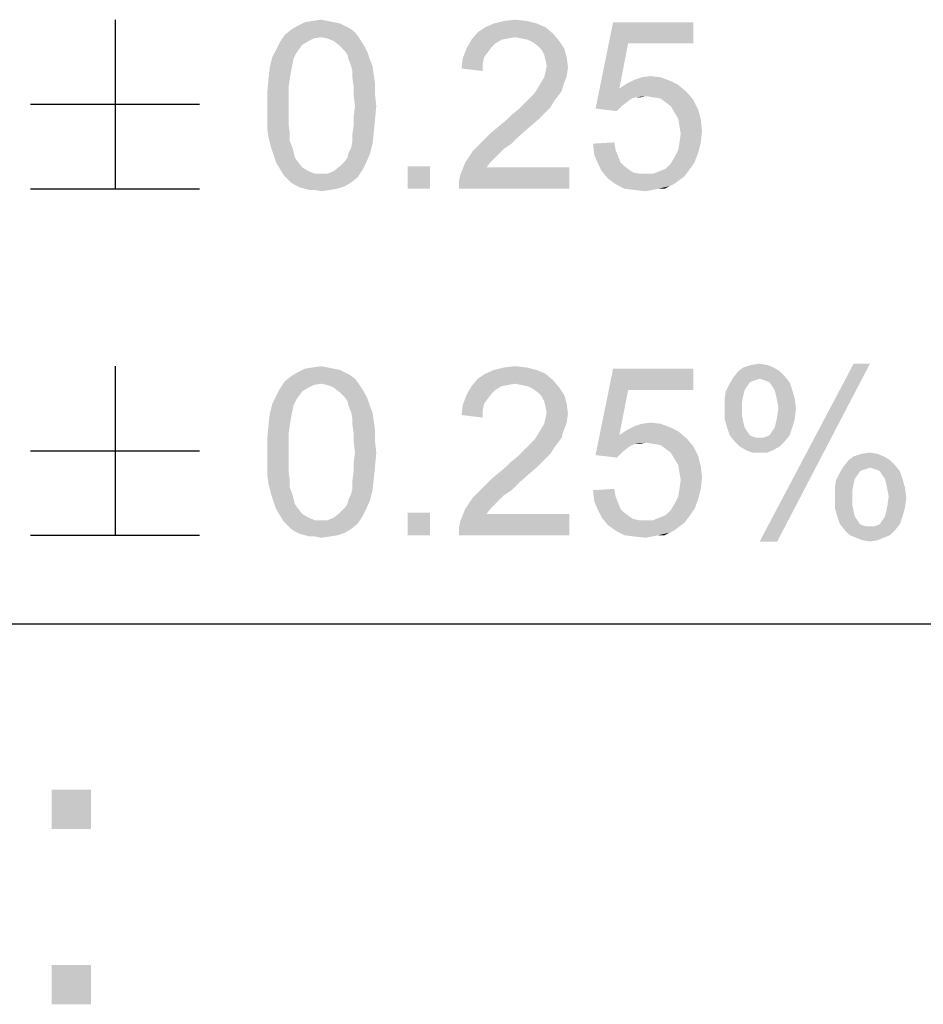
# Model space of a CAD drawing. Extents: x 0 to 841, y 0 to 594.
# Tile 76 of 102: x 767 to 778, y 32 to 44. Entities that reach past the tile are written whole.
import ezdxf

# ---------------------------------------------------------------- set-up
doc = ezdxf.new("R2010")
doc.units = 0
doc.header["$LTSCALE"] = 46.255
doc.header["$MEASUREMENT"] = 0
doc.layers.get('0').update_dxf_attribs({"linetype": 'CONTINUOUS'})

msp = doc.modelspace()

# ---------------------------------------------------------------- linework, layer by layer
at = {"color": 6, "linetype": 'Continuous'}
for p, q in [((768.33573, 44.15), (768.33573, 42.15)), ((767.33571, 43.15), (769.33575, 43.15)), ((767.33571, 42.15), (769.33575, 42.15)), ((768.33573, 40.05), (768.33573, 38.05)), ((767.33571, 39.05), (769.33575, 39.05)), ((767.33571, 38.05), (769.33575, 38.05))]:
    msp.add_line(p, q, dxfattribs=at)
at = {"color": 3, "linetype": 'Continuous'}
for p, q in [((601, 37), (814, 37)), ((601, 37), (826, 37)), ((709, 37), (826, 37))]:
    msp.add_line(p, q, dxfattribs=at)
at = {"color": 6, "linetype": 'Continuous'}
for points in [[(771.05425, 44.07593), (771.11351, 44.0463), (770.41722, 44.03148)], [(771.05425, 44.07593), (770.41722, 44.03148), (770.49129, 44.07593)], [(770.41722, 44.03148), (771.11351, 44.0463), (771.17277, 44.00185)], [(770.92092, 44.12037), (770.99499, 44.10556), (770.49129, 44.07593)], [(770.92092, 44.12037), (770.49129, 44.07593), (770.58018, 44.12037)], [(770.49129, 44.07593), (770.99499, 44.10556), (771.05425, 44.07593)], [(770.84685, 44.13518), (770.58018, 44.12037), (770.66907, 44.13518)], [(770.58018, 44.12037), (770.84685, 44.13518), (770.92092, 44.12037)], [(770.66907, 44.13518), (770.77277, 44.15), (770.84685, 44.13518)], [(773.42462, 44.06111), (772.62462, 44.00185), (772.71351, 44.06111)], [(772.62462, 44.00185), (773.42462, 44.06111), (773.51351, 43.98704)], [(773.32092, 44.10556), (772.71351, 44.06111), (772.81722, 44.10556)], [(772.71351, 44.06111), (773.32092, 44.10556), (773.42462, 44.06111)], [(773.2024, 44.13519), (772.81722, 44.10556), (772.93573, 44.13519)], [(772.81722, 44.10556), (773.2024, 44.13519), (773.32092, 44.10556)], [(772.93573, 44.13519), (773.06907, 44.15), (773.2024, 44.13519)], [(774.4024, 43.86852), (774.01722, 43.09815), (774.22462, 44.12037)], [(774.22462, 44.12037), (775.17277, 44.12037), (774.4024, 43.86852)], [(774.4024, 43.86852), (775.17277, 44.12037), (775.17277, 43.86852)], [(770.77277, 43.94259), (770.28388, 43.88333), (770.34314, 43.97222)], [(770.77277, 43.94259), (770.68388, 43.92778), (770.28388, 43.88333)], [(770.68388, 43.92778), (770.62462, 43.89815), (770.28388, 43.88333)], [(771.17277, 44.00185), (770.34314, 43.97222), (770.41722, 44.03148)], [(770.77277, 43.94259), (770.34314, 43.97222), (771.17277, 44.00185)], [(770.77277, 43.94259), (771.17277, 44.00185), (771.21722, 43.94259)], [(771.21722, 43.94259), (770.84685, 43.92778), (770.77277, 43.94259)], [(770.92092, 43.89815), (770.84685, 43.92778), (771.21722, 43.94259)], [(770.92092, 43.89815), (771.21722, 43.94259), (771.24685, 43.89815)], [(773.51351, 43.98704), (772.55055, 43.91296), (772.62462, 44.00185)], [(773.51351, 43.98704), (773.06907, 43.94259), (772.55055, 43.91296)], [(773.06907, 43.94259), (772.98018, 43.92778), (772.55055, 43.91296)], [(772.55055, 43.91296), (772.98018, 43.92778), (772.9061, 43.91296)], [(773.14314, 43.92778), (773.06907, 43.94259), (773.51351, 43.98704)], [(773.21722, 43.91296), (773.14314, 43.92778), (773.51351, 43.98704)], [(773.21722, 43.91296), (773.51351, 43.98704), (773.58759, 43.89815)], [(770.55055, 43.8537), (770.23944, 43.79444), (770.28388, 43.88333)], [(770.23944, 43.79444), (770.55055, 43.8537), (770.5061, 43.79444)], [(770.28388, 43.88333), (770.62462, 43.89815), (770.55055, 43.8537)], [(771.24685, 43.89815), (770.99499, 43.83889), (770.92092, 43.89815)], [(770.99499, 43.83889), (771.24685, 43.89815), (771.29129, 43.82407)], [(771.29129, 43.82407), (771.05425, 43.77963), (770.99499, 43.83889)], [(771.05425, 43.77963), (771.29129, 43.82407), (771.32092, 43.76481)], [(772.74314, 43.76481), (772.44685, 43.69074), (772.49129, 43.80926)], [(772.9061, 43.91296), (772.83203, 43.86852), (772.49129, 43.80926)], [(772.9061, 43.91296), (772.49129, 43.80926), (772.55055, 43.91296)], [(772.83203, 43.86852), (772.78759, 43.82407), (772.49129, 43.80926)], [(772.49129, 43.80926), (772.78759, 43.82407), (772.74314, 43.76481)], [(773.58759, 43.89815), (773.27647, 43.88333), (773.21722, 43.91296)], [(773.33573, 43.83889), (773.27647, 43.88333), (773.58759, 43.89815)], [(773.33573, 43.83889), (773.58759, 43.89815), (773.64685, 43.80926)], [(773.64685, 43.80926), (773.38018, 43.79444), (773.33573, 43.83889)], [(773.40981, 43.73519), (773.38018, 43.79444), (773.64685, 43.80926)], [(773.40981, 43.73519), (773.64685, 43.80926), (773.67647, 43.70556)], [(774.4024, 43.86852), (774.2987, 43.33519), (774.01722, 43.09815)], [(770.44685, 43.69074), (770.16536, 43.58704), (770.19499, 43.70556)], [(770.44685, 43.69074), (770.43203, 43.61667), (770.16536, 43.58704)], [(770.5061, 43.79444), (770.47647, 43.75), (770.19499, 43.70556)], [(770.5061, 43.79444), (770.19499, 43.70556), (770.23944, 43.79444)], [(770.19499, 43.70556), (770.47647, 43.75), (770.44685, 43.69074)], [(771.32092, 43.76481), (771.08388, 43.73519), (771.05425, 43.77963)], [(771.0987, 43.67593), (771.08388, 43.73519), (771.32092, 43.76481)], [(771.0987, 43.67593), (771.32092, 43.76481), (771.35055, 43.67593)], [(772.68388, 43.63148), (772.43203, 43.57222), (772.44685, 43.69074)], [(772.74314, 43.76481), (772.6987, 43.70556), (772.44685, 43.69074)], [(772.44685, 43.69074), (772.6987, 43.70556), (772.68388, 43.63148)], [(773.67647, 43.70556), (773.42462, 43.67593), (773.40981, 43.73519)], [(773.43944, 43.60185), (773.42462, 43.67593), (773.67647, 43.70556)], [(773.43944, 43.60185), (773.67647, 43.70556), (773.69129, 43.58704)], [(770.41722, 43.54259), (770.15055, 43.4537), (770.16536, 43.58704)], [(770.16536, 43.58704), (770.43203, 43.61667), (770.41722, 43.54259)], [(771.35055, 43.67593), (771.12833, 43.60185), (771.0987, 43.67593)], [(771.12833, 43.60185), (771.35055, 43.67593), (771.38018, 43.60185)], [(771.38018, 43.60185), (771.14314, 43.52778), (771.12833, 43.60185)], [(771.14314, 43.52778), (771.38018, 43.60185), (771.39499, 43.49815)], [(772.43203, 43.57222), (772.68388, 43.63148), (772.68388, 43.54259)], [(773.69129, 43.58704), (773.42462, 43.52778), (773.43944, 43.60185)], [(773.42462, 43.52778), (773.69129, 43.58704), (773.67647, 43.48333)], [(770.15055, 43.4537), (770.41722, 43.54259), (770.4024, 43.4537)], [(771.39499, 43.49815), (771.14314, 43.4537), (771.14314, 43.52778)], [(771.14314, 43.4537), (771.39499, 43.49815), (771.40981, 43.39444)], [(773.36536, 43.39444), (773.40981, 43.46852), (773.67647, 43.48333)], [(773.36536, 43.39444), (773.67647, 43.48333), (773.63203, 43.36481)], [(773.67647, 43.48333), (773.40981, 43.46852), (773.42462, 43.52778)], [(774.78759, 43.46852), (774.47647, 43.43889), (774.56536, 43.46852)], [(774.47647, 43.43889), (774.78759, 43.46852), (774.9061, 43.42407)], [(774.56536, 43.46852), (774.66907, 43.48333), (774.78759, 43.46852)], [(770.4024, 43.4537), (770.38759, 43.35), (770.13573, 43.29074)], [(770.4024, 43.4537), (770.13573, 43.29074), (770.15055, 43.4537)], [(770.13573, 43.29074), (770.38759, 43.35), (770.38759, 43.2463)], [(771.40981, 43.39444), (771.15796, 43.35), (771.14314, 43.4537)], [(771.15796, 43.35), (771.40981, 43.39444), (771.40981, 43.26111)], [(771.40981, 43.26111), (771.15796, 43.2463), (771.15796, 43.35)], [(773.63203, 43.36481), (773.32092, 43.32037), (773.36536, 43.39444)], [(773.32092, 43.32037), (773.63203, 43.36481), (773.61722, 43.30556)], [(774.99499, 43.37963), (774.2987, 43.33519), (774.38759, 43.39444)], [(774.2987, 43.33519), (774.99499, 43.37963), (775.0987, 43.29074)], [(774.9061, 43.42407), (774.38759, 43.39444), (774.47647, 43.43889)], [(774.38759, 43.39444), (774.9061, 43.42407), (774.99499, 43.37963)], [(770.38759, 43.2463), (770.13573, 43.12778), (770.13573, 43.29074)], [(770.13573, 43.12778), (770.38759, 43.2463), (770.38759, 43.12778)], [(771.17277, 43.12778), (771.15796, 43.2463), (771.40981, 43.26111)], [(771.17277, 43.12778), (771.40981, 43.26111), (771.42462, 43.12778)], [(773.2024, 43.18704), (773.24685, 43.23148), (773.57277, 43.2463)], [(773.2024, 43.18704), (773.57277, 43.2463), (773.52833, 43.18704)], [(773.57277, 43.2463), (773.24685, 43.23148), (773.29129, 43.27593)], [(773.61722, 43.30556), (773.29129, 43.27593), (773.32092, 43.32037)], [(773.29129, 43.27593), (773.61722, 43.30556), (773.57277, 43.2463)], [(774.2987, 43.33519), (774.49129, 43.23148), (774.01722, 43.09815)], [(774.49129, 43.23148), (774.44685, 43.21667), (774.01722, 43.09815)], [(774.2987, 43.33519), (775.0987, 43.29074), (774.60981, 43.2463)], [(774.2987, 43.33519), (774.60981, 43.2463), (774.49129, 43.23148)], [(774.49129, 43.23148), (774.60981, 43.2463), (774.55055, 43.23148)], [(774.6987, 43.23148), (774.60981, 43.2463), (775.0987, 43.29074)], [(774.78759, 43.21667), (774.6987, 43.23148), (775.0987, 43.29074)], [(774.78759, 43.21667), (775.0987, 43.29074), (775.17277, 43.20185)], [(770.38759, 43.12778), (770.38759, 43.00926), (770.13573, 42.99444)], [(770.38759, 43.12778), (770.13573, 42.99444), (770.13573, 43.12778)], [(771.42462, 43.12778), (771.15796, 43.00926), (771.17277, 43.12778)], [(771.15796, 43.00926), (771.42462, 43.12778), (771.40981, 42.96481)], [(773.48388, 43.11296), (773.0987, 43.08333), (773.15796, 43.14259)], [(773.0987, 43.08333), (773.48388, 43.11296), (773.42462, 43.0537)], [(773.52833, 43.18704), (773.15796, 43.14259), (773.2024, 43.18704)], [(773.15796, 43.14259), (773.52833, 43.18704), (773.48388, 43.11296)], [(774.44685, 43.21667), (774.4024, 43.18704), (774.01722, 43.09815)], [(774.4024, 43.18704), (774.32833, 43.12778), (774.01722, 43.09815)], [(774.01722, 43.09815), (774.32833, 43.12778), (774.26907, 43.06852)], [(775.17277, 43.20185), (774.84685, 43.17222), (774.78759, 43.21667)], [(774.9061, 43.12778), (774.84685, 43.17222), (775.17277, 43.20185)], [(774.9061, 43.12778), (775.17277, 43.20185), (775.23203, 43.08333)], [(775.23203, 43.08333), (774.95055, 43.0537), (774.9061, 43.12778)], [(770.13573, 42.99444), (770.38759, 43.00926), (770.38759, 42.90556)], [(770.38759, 42.90556), (770.13573, 42.86111), (770.13573, 42.99444)], [(771.40981, 42.96481), (771.15796, 42.90556), (771.15796, 43.00926)], [(772.96536, 42.96481), (773.02462, 43.02407), (773.42462, 43.0537)], [(772.96536, 42.96481), (773.42462, 43.0537), (773.33573, 42.96481)], [(773.42462, 43.0537), (773.02462, 43.02407), (773.0987, 43.08333)], [(774.99499, 42.97963), (774.95055, 43.0537), (775.23203, 43.08333)], [(774.99499, 42.97963), (775.23203, 43.08333), (775.26166, 42.96481)], [(770.13573, 42.86111), (770.38759, 42.90556), (770.4024, 42.80185)], [(771.39499, 42.81667), (771.14314, 42.80185), (771.15796, 42.90556)], [(771.15796, 42.90556), (771.40981, 42.96481), (771.39499, 42.81667)], [(773.23203, 42.87593), (772.78759, 42.81667), (772.87647, 42.89074)], [(772.78759, 42.81667), (773.23203, 42.87593), (773.11351, 42.77222)], [(773.33573, 42.96481), (772.87647, 42.89074), (772.96536, 42.96481)], [(772.87647, 42.89074), (773.33573, 42.96481), (773.23203, 42.87593)], [(775.26166, 42.96481), (775.00981, 42.89074), (774.99499, 42.97963)], [(775.00981, 42.89074), (775.26166, 42.96481), (775.27647, 42.83148)], [(775.27647, 42.83148), (775.02462, 42.80185), (775.00981, 42.89074)], [(770.4024, 42.80185), (770.15055, 42.75741), (770.13573, 42.86111)], [(770.15055, 42.75741), (770.4024, 42.80185), (770.4024, 42.71296)], [(770.4024, 42.71296), (770.18018, 42.63889), (770.15055, 42.75741)], [(771.14314, 42.71296), (771.14314, 42.80185), (771.39499, 42.81667)], [(771.14314, 42.71296), (771.39499, 42.81667), (771.38018, 42.68333)], [(773.11351, 42.77222), (772.6987, 42.72778), (772.78759, 42.81667)], [(772.6987, 42.72778), (773.11351, 42.77222), (773.02462, 42.68333)], [(775.00981, 42.69815), (775.02462, 42.80185), (775.27647, 42.83148)], [(775.00981, 42.69815), (775.27647, 42.83148), (775.26166, 42.69815)], [(770.18018, 42.63889), (770.4024, 42.71296), (770.43203, 42.63889)], [(771.0987, 42.57963), (771.12833, 42.63889), (771.38018, 42.68333)], [(771.0987, 42.57963), (771.38018, 42.68333), (771.35055, 42.56481)], [(771.38018, 42.68333), (771.12833, 42.63889), (771.14314, 42.71296)], [(772.93573, 42.62407), (772.56536, 42.59444), (772.62462, 42.6537)], [(773.02462, 42.68333), (772.62462, 42.6537), (772.6987, 42.72778)], [(772.62462, 42.6537), (773.02462, 42.68333), (772.93573, 42.62407)], [(773.98759, 42.68333), (774.23944, 42.69815), (774.25425, 42.60926)], [(774.25425, 42.60926), (774.0024, 42.55), (773.98759, 42.68333)], [(775.26166, 42.69815), (774.99499, 42.60926), (775.00981, 42.69815)], [(774.99499, 42.60926), (775.26166, 42.69815), (775.23203, 42.57963)], [(770.43203, 42.63889), (770.20981, 42.55), (770.18018, 42.63889)], [(770.43203, 42.63889), (770.44685, 42.57963), (770.20981, 42.55)], [(770.20981, 42.55), (770.44685, 42.57963), (770.46166, 42.52037)], [(770.46166, 42.52037), (770.23944, 42.46111), (770.20981, 42.55)], [(771.05425, 42.47593), (771.08388, 42.52037), (771.35055, 42.56481)], [(771.05425, 42.47593), (771.35055, 42.56481), (771.3061, 42.46111)], [(771.35055, 42.56481), (771.08388, 42.52037), (771.0987, 42.57963)], [(772.87647, 42.56481), (772.47647, 42.46111), (772.56536, 42.59444)], [(772.87647, 42.56481), (772.83203, 42.52037), (772.47647, 42.46111)], [(772.56536, 42.59444), (772.93573, 42.62407), (772.87647, 42.56481)], [(774.0024, 42.55), (774.25425, 42.60926), (774.28388, 42.53519)], [(774.28388, 42.53519), (774.04685, 42.4463), (774.0024, 42.55)], [(774.28388, 42.53519), (774.31351, 42.46111), (774.04685, 42.4463)], [(775.23203, 42.57963), (774.95055, 42.52037), (774.99499, 42.60926)], [(774.95055, 42.52037), (775.23203, 42.57963), (775.18759, 42.46111)], [(770.46166, 42.52037), (770.49129, 42.47593), (770.23944, 42.46111)], [(770.23944, 42.46111), (770.49129, 42.47593), (770.55055, 42.40185)], [(770.55055, 42.40185), (770.28388, 42.38704), (770.23944, 42.46111)], [(771.26166, 42.37222), (770.92092, 42.35741), (770.99499, 42.41667)], [(771.3061, 42.46111), (770.99499, 42.41667), (771.05425, 42.47593)], [(770.99499, 42.41667), (771.3061, 42.46111), (771.26166, 42.37222)], [(772.06166, 42.41667), (771.79499, 42.15), (771.79499, 42.41667)], [(771.79499, 42.15), (772.06166, 42.41667), (772.06166, 42.15)], [(772.77277, 42.46111), (772.72833, 42.40185), (772.41722, 42.31296)], [(772.77277, 42.46111), (772.41722, 42.31296), (772.47647, 42.46111)], [(772.47647, 42.46111), (772.83203, 42.52037), (772.77277, 42.46111)], [(774.04685, 42.4463), (774.31351, 42.46111), (774.35796, 42.41667)], [(774.35796, 42.41667), (774.09129, 42.35741), (774.04685, 42.4463)], [(774.35796, 42.41667), (774.41722, 42.37222), (774.09129, 42.35741)], [(774.77277, 42.35741), (774.84685, 42.38704), (775.18759, 42.46111)], [(774.77277, 42.35741), (775.18759, 42.46111), (775.11351, 42.35741)], [(774.84685, 42.38704), (774.9061, 42.4463), (775.18759, 42.46111)], [(775.18759, 42.46111), (774.9061, 42.4463), (774.95055, 42.52037)], [(770.28388, 42.38704), (770.55055, 42.40185), (770.62462, 42.35741)], [(770.62462, 42.35741), (770.32833, 42.31296), (770.28388, 42.38704)], [(770.62462, 42.35741), (770.6987, 42.32778), (770.32833, 42.31296)], [(770.77277, 42.32778), (770.84685, 42.32778), (770.32833, 42.31296)], [(770.6987, 42.32778), (770.77277, 42.32778), (770.32833, 42.31296)], [(771.2024, 42.28333), (770.32833, 42.31296), (770.84685, 42.32778)], [(771.2024, 42.28333), (770.37277, 42.26852), (770.32833, 42.31296)], [(770.84685, 42.32778), (770.92092, 42.35741), (771.26166, 42.37222)], [(770.84685, 42.32778), (771.26166, 42.37222), (771.2024, 42.28333)], [(772.4024, 42.23889), (772.41722, 42.31296), (773.7061, 42.40185)], [(772.4024, 42.15), (772.4024, 42.23889), (773.7061, 42.40185)], [(772.4024, 42.15), (773.7061, 42.40185), (773.7061, 42.15)], [(772.72833, 42.40185), (773.7061, 42.40185), (772.41722, 42.31296)], [(774.09129, 42.35741), (774.41722, 42.37222), (774.46166, 42.34259)], [(774.46166, 42.34259), (774.16536, 42.26852), (774.09129, 42.35741)], [(774.46166, 42.34259), (774.53573, 42.32778), (774.16536, 42.26852)], [(774.6987, 42.32778), (775.06907, 42.29815), (774.16536, 42.26852)], [(774.60981, 42.32778), (774.6987, 42.32778), (774.16536, 42.26852)], [(774.53573, 42.32778), (774.60981, 42.32778), (774.16536, 42.26852)], [(774.16536, 42.26852), (775.06907, 42.29815), (775.00981, 42.2537)], [(775.11351, 42.35741), (774.6987, 42.32778), (774.77277, 42.35741)], [(774.6987, 42.32778), (775.11351, 42.35741), (775.06907, 42.29815)], [(770.41722, 42.22407), (770.37277, 42.26852), (771.2024, 42.28333)], [(770.41722, 42.22407), (771.2024, 42.28333), (771.12833, 42.22407)], [(771.12833, 42.22407), (770.46166, 42.19444), (770.41722, 42.22407)], [(770.46166, 42.19444), (771.12833, 42.22407), (771.05425, 42.17963)], [(771.05425, 42.17963), (770.52092, 42.16481), (770.46166, 42.19444)], [(770.58018, 42.15), (770.52092, 42.16481), (771.05425, 42.17963)], [(770.58018, 42.15), (771.05425, 42.17963), (770.96536, 42.15)], [(775.00981, 42.2537), (774.26907, 42.19444), (774.16536, 42.26852)], [(775.00981, 42.2537), (774.95055, 42.20926), (774.26907, 42.19444)], [(774.26907, 42.19444), (774.95055, 42.20926), (774.89129, 42.17963)], [(774.89129, 42.17963), (774.35796, 42.15), (774.26907, 42.19444)], [(774.75796, 42.15), (774.35796, 42.15), (774.89129, 42.17963)], [(774.75796, 42.15), (774.89129, 42.17963), (774.83203, 42.15)], [(770.96536, 42.15), (770.63944, 42.13519), (770.58018, 42.15)], [(770.6987, 42.13519), (770.63944, 42.13519), (770.96536, 42.15)], [(770.6987, 42.13519), (770.96536, 42.15), (770.87647, 42.13519)], [(770.87647, 42.13519), (770.77277, 42.12037), (770.6987, 42.13519)], [(774.75796, 42.15), (774.47647, 42.13519), (774.35796, 42.15)], [(774.47647, 42.13519), (774.75796, 42.15), (774.68388, 42.13519)], [(774.68388, 42.13519), (774.60981, 42.12037), (774.47647, 42.13519)], [(775.85425, 40.06481), (775.95796, 40.07963), (776.04685, 40.06481)], [(777.26166, 40.07963), (775.95796, 37.97593), (777.06907, 40.07963)], [(775.95796, 37.97593), (777.26166, 40.07963), (776.16536, 37.97593)], [(771.05425, 39.97593), (771.11351, 39.9463), (770.41722, 39.93148)], [(771.05425, 39.97593), (770.41722, 39.93148), (770.49129, 39.97593)], [(770.92092, 40.02037), (770.99499, 40.00556), (770.49129, 39.97593)], [(770.92092, 40.02037), (770.49129, 39.97593), (770.58018, 40.02037)], [(770.49129, 39.97593), (770.99499, 40.00556), (771.05425, 39.97593)], [(770.84685, 40.03518), (770.58018, 40.02037), (770.66907, 40.03518)], [(770.58018, 40.02037), (770.84685, 40.03518), (770.92092, 40.02037)], [(770.66907, 40.03518), (770.77277, 40.05), (770.84685, 40.03518)], [(773.42462, 39.96111), (772.62462, 39.90185), (772.71351, 39.96111)], [(772.62462, 39.90185), (773.42462, 39.96111), (773.51351, 39.88704)], [(773.32092, 40.00556), (772.71351, 39.96111), (772.81722, 40.00556)], [(772.71351, 39.96111), (773.32092, 40.00556), (773.42462, 39.96111)], [(773.2024, 40.03519), (772.81722, 40.00556), (772.93573, 40.03519)], [(772.81722, 40.00556), (773.2024, 40.03519), (773.32092, 40.00556)], [(772.93573, 40.03519), (773.06907, 40.05), (773.2024, 40.03519)], [(774.4024, 39.76852), (774.01722, 38.99815), (774.22462, 40.02037)], [(774.22462, 40.02037), (775.17277, 40.02037), (774.4024, 39.76852)], [(774.4024, 39.76852), (775.17277, 40.02037), (775.17277, 39.76852)], [(776.19499, 39.99074), (776.25425, 39.93148), (775.64685, 39.91667)], [(776.19499, 39.99074), (775.64685, 39.91667), (775.7061, 39.99074)], [(776.12092, 40.03519), (775.7061, 39.99074), (775.76536, 40.03519)], [(775.7061, 39.99074), (776.12092, 40.03519), (776.19499, 39.99074)], [(776.04685, 40.06481), (775.76536, 40.03519), (775.85425, 40.06481)], [(775.76536, 40.03519), (776.04685, 40.06481), (776.12092, 40.03519)], [(770.77277, 39.84259), (770.28388, 39.78333), (770.34314, 39.87222)], [(771.17277, 39.90185), (770.34314, 39.87222), (770.41722, 39.93148)], [(770.77277, 39.84259), (770.34314, 39.87222), (771.17277, 39.90185)], [(770.41722, 39.93148), (771.11351, 39.9463), (771.17277, 39.90185)], [(770.77277, 39.84259), (771.17277, 39.90185), (771.21722, 39.84259)], [(773.51351, 39.88704), (772.55055, 39.81296), (772.62462, 39.90185)], [(773.51351, 39.88704), (773.06907, 39.84259), (772.55055, 39.81296)], [(773.14314, 39.82778), (773.06907, 39.84259), (773.51351, 39.88704)], [(773.21722, 39.81296), (773.14314, 39.82778), (773.51351, 39.88704)], [(773.21722, 39.81296), (773.51351, 39.88704), (773.58759, 39.79815)], [(775.95796, 39.90185), (775.6024, 39.84259), (775.64685, 39.91667)], [(775.95796, 39.90185), (775.91351, 39.88704), (775.6024, 39.84259)], [(775.91351, 39.88704), (775.86907, 39.87222), (775.6024, 39.84259)], [(775.86907, 39.87222), (775.83944, 39.85741), (775.6024, 39.84259)], [(775.6024, 39.84259), (775.83944, 39.85741), (775.80981, 39.81296)], [(775.95796, 39.90185), (775.64685, 39.91667), (776.25425, 39.93148)], [(776.0024, 39.88704), (775.95796, 39.90185), (776.25425, 39.93148)], [(776.04685, 39.87222), (776.0024, 39.88704), (776.25425, 39.93148)], [(776.07647, 39.85741), (776.04685, 39.87222), (776.25425, 39.93148)], [(776.07647, 39.85741), (776.25425, 39.93148), (776.31351, 39.85741)], [(776.31351, 39.85741), (776.1061, 39.81296), (776.07647, 39.85741)], [(776.13573, 39.76852), (776.1061, 39.81296), (776.31351, 39.85741)], [(776.13573, 39.76852), (776.31351, 39.85741), (776.34314, 39.76852)], [(770.55055, 39.7537), (770.23944, 39.69444), (770.28388, 39.78333)], [(770.23944, 39.69444), (770.55055, 39.7537), (770.5061, 39.69444)], [(770.77277, 39.84259), (770.68388, 39.82778), (770.28388, 39.78333)], [(770.68388, 39.82778), (770.62462, 39.79815), (770.28388, 39.78333)], [(770.28388, 39.78333), (770.62462, 39.79815), (770.55055, 39.7537)], [(771.21722, 39.84259), (770.84685, 39.82778), (770.77277, 39.84259)], [(770.92092, 39.79815), (770.84685, 39.82778), (771.21722, 39.84259)], [(770.92092, 39.79815), (771.21722, 39.84259), (771.24685, 39.79815)], [(771.24685, 39.79815), (770.99499, 39.73889), (770.92092, 39.79815)], [(770.99499, 39.73889), (771.24685, 39.79815), (771.29129, 39.72407)], [(771.29129, 39.72407), (771.05425, 39.67963), (770.99499, 39.73889)], [(772.9061, 39.81296), (772.83203, 39.76852), (772.49129, 39.70926)], [(772.9061, 39.81296), (772.49129, 39.70926), (772.55055, 39.81296)], [(772.83203, 39.76852), (772.78759, 39.72407), (772.49129, 39.70926)], [(773.06907, 39.84259), (772.98018, 39.82778), (772.55055, 39.81296)], [(772.55055, 39.81296), (772.98018, 39.82778), (772.9061, 39.81296)], [(773.58759, 39.79815), (773.27647, 39.78333), (773.21722, 39.81296)], [(773.33573, 39.73889), (773.27647, 39.78333), (773.58759, 39.79815)], [(773.33573, 39.73889), (773.58759, 39.79815), (773.64685, 39.70926)], [(773.64685, 39.70926), (773.38018, 39.69444), (773.33573, 39.73889)], [(774.4024, 39.76852), (774.2987, 39.23519), (774.01722, 38.99815)], [(775.76536, 39.70926), (775.54314, 39.66482), (775.55796, 39.7537)], [(775.80981, 39.81296), (775.55796, 39.7537), (775.6024, 39.84259)], [(775.80981, 39.81296), (775.78018, 39.76852), (775.55796, 39.7537)], [(775.55796, 39.7537), (775.78018, 39.76852), (775.76536, 39.70926)], [(776.34314, 39.76852), (776.15055, 39.70926), (776.13573, 39.76852)], [(776.15055, 39.70926), (776.34314, 39.76852), (776.37277, 39.66482)], [(770.5061, 39.69444), (770.47647, 39.65), (770.19499, 39.60556)], [(770.5061, 39.69444), (770.19499, 39.60556), (770.23944, 39.69444)], [(770.19499, 39.60556), (770.47647, 39.65), (770.44685, 39.59074)], [(771.05425, 39.67963), (771.29129, 39.72407), (771.32092, 39.66481)], [(771.32092, 39.66481), (771.08388, 39.63519), (771.05425, 39.67963)], [(771.0987, 39.57593), (771.08388, 39.63519), (771.32092, 39.66481)], [(771.0987, 39.57593), (771.32092, 39.66481), (771.35055, 39.57593)], [(772.74314, 39.66481), (772.44685, 39.59074), (772.49129, 39.70926)], [(772.74314, 39.66481), (772.6987, 39.60556), (772.44685, 39.59074)], [(772.49129, 39.70926), (772.78759, 39.72407), (772.74314, 39.66481)], [(773.40981, 39.63519), (773.38018, 39.69444), (773.64685, 39.70926)], [(773.40981, 39.63519), (773.64685, 39.70926), (773.67647, 39.60556)], [(773.67647, 39.60556), (773.42462, 39.57593), (773.40981, 39.63519)], [(775.54314, 39.66482), (775.76536, 39.70926), (775.75055, 39.63518)], [(775.75055, 39.63518), (775.54314, 39.56111), (775.54314, 39.66482)], [(775.54314, 39.56111), (775.75055, 39.63518), (775.75055, 39.53148)], [(776.37277, 39.66482), (776.16536, 39.63518), (776.15055, 39.70926)], [(776.18018, 39.56111), (776.16536, 39.63518), (776.37277, 39.66482)], [(776.18018, 39.56111), (776.37277, 39.66482), (776.38759, 39.5463)], [(770.44685, 39.59074), (770.16536, 39.48704), (770.19499, 39.60556)], [(770.44685, 39.59074), (770.43203, 39.51667), (770.16536, 39.48704)], [(770.16536, 39.48704), (770.43203, 39.51667), (770.41722, 39.44259)], [(771.35055, 39.57593), (771.12833, 39.50185), (771.0987, 39.57593)], [(771.12833, 39.50185), (771.35055, 39.57593), (771.38018, 39.50185)], [(771.38018, 39.50185), (771.14314, 39.42778), (771.12833, 39.50185)], [(771.14314, 39.42778), (771.38018, 39.50185), (771.39499, 39.39815)], [(772.68388, 39.53148), (772.43203, 39.47222), (772.44685, 39.59074)], [(772.43203, 39.47222), (772.68388, 39.53148), (772.68388, 39.44259)], [(772.44685, 39.59074), (772.6987, 39.60556), (772.68388, 39.53148)], [(773.43944, 39.50185), (773.42462, 39.57593), (773.67647, 39.60556)], [(773.69129, 39.48704), (773.42462, 39.42778), (773.43944, 39.50185)], [(773.43944, 39.50185), (773.67647, 39.60556), (773.69129, 39.48704)], [(775.75055, 39.53148), (775.54314, 39.42778), (775.54314, 39.56111)], [(775.75055, 39.53148), (775.75055, 39.45741), (775.54314, 39.42778)], [(776.38759, 39.5463), (776.16536, 39.45741), (776.18018, 39.56111)], [(776.16536, 39.45741), (776.38759, 39.5463), (776.37277, 39.42778)], [(770.41722, 39.44259), (770.15055, 39.3537), (770.16536, 39.48704)], [(770.15055, 39.3537), (770.41722, 39.44259), (770.4024, 39.3537)], [(771.39499, 39.39815), (771.14314, 39.3537), (771.14314, 39.42778)], [(771.14314, 39.3537), (771.39499, 39.39815), (771.40981, 39.29444)], [(773.36536, 39.29444), (773.40981, 39.36852), (773.67647, 39.38333)], [(773.36536, 39.29444), (773.67647, 39.38333), (773.63203, 39.26481)], [(773.67647, 39.38333), (773.40981, 39.36852), (773.42462, 39.42778)], [(773.42462, 39.42778), (773.69129, 39.48704), (773.67647, 39.38333)], [(774.56536, 39.36852), (774.66907, 39.38333), (774.78759, 39.36852)], [(775.54314, 39.42778), (775.75055, 39.45741), (775.76536, 39.38333)], [(775.76536, 39.38333), (775.57277, 39.32407), (775.54314, 39.42778)], [(775.57277, 39.32407), (775.76536, 39.38333), (775.78018, 39.32407)], [(776.13573, 39.32407), (776.15055, 39.38333), (776.37277, 39.42778)], [(776.13573, 39.32407), (776.37277, 39.42778), (776.34314, 39.32407)], [(776.37277, 39.42778), (776.15055, 39.38333), (776.16536, 39.45741)], [(770.4024, 39.3537), (770.38759, 39.25), (770.13573, 39.19074)], [(770.4024, 39.3537), (770.13573, 39.19074), (770.15055, 39.3537)], [(771.40981, 39.29444), (771.15796, 39.25), (771.14314, 39.3537)], [(771.15796, 39.25), (771.40981, 39.29444), (771.40981, 39.16111)], [(773.63203, 39.26481), (773.32092, 39.22037), (773.36536, 39.29444)], [(773.32092, 39.22037), (773.63203, 39.26481), (773.61722, 39.20556)], [(774.99499, 39.27963), (774.2987, 39.23519), (774.38759, 39.29444)], [(774.2987, 39.23519), (774.99499, 39.27963), (775.0987, 39.19074)], [(774.9061, 39.32407), (774.38759, 39.29444), (774.47647, 39.33889)], [(774.38759, 39.29444), (774.9061, 39.32407), (774.99499, 39.27963)], [(774.78759, 39.36852), (774.47647, 39.33889), (774.56536, 39.36852)], [(774.47647, 39.33889), (774.78759, 39.36852), (774.9061, 39.32407)], [(775.78018, 39.32407), (775.6024, 39.23518), (775.57277, 39.32407)], [(775.78018, 39.32407), (775.80981, 39.27963), (775.6024, 39.23518)], [(775.6024, 39.23518), (775.80981, 39.27963), (775.83944, 39.23518)], [(776.07647, 39.23518), (776.1061, 39.27963), (776.34314, 39.32407)], [(776.07647, 39.23518), (776.34314, 39.32407), (776.31351, 39.23518)], [(776.34314, 39.32407), (776.1061, 39.27963), (776.13573, 39.32407)], [(770.13573, 39.19074), (770.38759, 39.25), (770.38759, 39.1463)], [(770.38759, 39.1463), (770.13573, 39.02778), (770.13573, 39.19074)], [(770.13573, 39.02778), (770.38759, 39.1463), (770.38759, 39.02778)], [(771.40981, 39.16111), (771.15796, 39.1463), (771.15796, 39.25)], [(771.17277, 39.02778), (771.15796, 39.1463), (771.40981, 39.16111)], [(771.17277, 39.02778), (771.40981, 39.16111), (771.42462, 39.02778)], [(773.2024, 39.08704), (773.24685, 39.13148), (773.57277, 39.1463)], [(773.2024, 39.08704), (773.57277, 39.1463), (773.52833, 39.08704)], [(773.57277, 39.1463), (773.24685, 39.13148), (773.29129, 39.17593)], [(773.61722, 39.20556), (773.29129, 39.17593), (773.32092, 39.22037)], [(773.29129, 39.17593), (773.61722, 39.20556), (773.57277, 39.1463)], [(774.2987, 39.23519), (774.49129, 39.13148), (774.01722, 38.99815)], [(774.2987, 39.23519), (775.0987, 39.19074), (774.60981, 39.1463)], [(774.2987, 39.23519), (774.60981, 39.1463), (774.49129, 39.13148)], [(774.49129, 39.13148), (774.60981, 39.1463), (774.55055, 39.13148)], [(774.6987, 39.13148), (774.60981, 39.1463), (775.0987, 39.19074)], [(774.78759, 39.11667), (774.6987, 39.13148), (775.0987, 39.19074)], [(774.78759, 39.11667), (775.0987, 39.19074), (775.17277, 39.10185)], [(775.83944, 39.23518), (775.66166, 39.16111), (775.6024, 39.23518)], [(775.83944, 39.23518), (775.86907, 39.22037), (775.66166, 39.16111)], [(775.66166, 39.16111), (776.0024, 39.20556), (776.31351, 39.23518)], [(775.66166, 39.16111), (776.31351, 39.23518), (776.25425, 39.16111)], [(775.86907, 39.22037), (775.91351, 39.20556), (775.66166, 39.16111)], [(775.95796, 39.20556), (776.0024, 39.20556), (775.66166, 39.16111)], [(775.91351, 39.20556), (775.95796, 39.20556), (775.66166, 39.16111)], [(776.25425, 39.16111), (775.72092, 39.10185), (775.66166, 39.16111)], [(775.72092, 39.10185), (776.25425, 39.16111), (776.19499, 39.10185)], [(776.0024, 39.20556), (776.04685, 39.22037), (776.31351, 39.23518)], [(776.31351, 39.23518), (776.04685, 39.22037), (776.07647, 39.23518)], [(770.38759, 39.02778), (770.38759, 38.90926), (770.13573, 38.89444)], [(770.38759, 39.02778), (770.13573, 38.89444), (770.13573, 39.02778)], [(771.42462, 39.02778), (771.15796, 38.90926), (771.17277, 39.02778)], [(771.15796, 38.90926), (771.42462, 39.02778), (771.40981, 38.86481)], [(773.48388, 39.01296), (773.0987, 38.98333), (773.15796, 39.04259)], [(773.52833, 39.08704), (773.15796, 39.04259), (773.2024, 39.08704)], [(773.15796, 39.04259), (773.52833, 39.08704), (773.48388, 39.01296)], [(774.49129, 39.13148), (774.44685, 39.11667), (774.01722, 38.99815)], [(774.44685, 39.11667), (774.4024, 39.08704), (774.01722, 38.99815)], [(774.4024, 39.08704), (774.32833, 39.02778), (774.01722, 38.99815)], [(774.01722, 38.99815), (774.32833, 39.02778), (774.26907, 38.96852)], [(775.17277, 39.10185), (774.84685, 39.07222), (774.78759, 39.11667)], [(774.9061, 39.02778), (774.84685, 39.07222), (775.17277, 39.10185)], [(774.9061, 39.02778), (775.17277, 39.10185), (775.23203, 38.98333)], [(775.23203, 38.98333), (774.95055, 38.9537), (774.9061, 39.02778)], [(776.19499, 39.10185), (775.79499, 39.05741), (775.72092, 39.10185)], [(775.79499, 39.05741), (776.19499, 39.10185), (776.12092, 39.05741)], [(776.12092, 39.05741), (775.86907, 39.02778), (775.79499, 39.05741)], [(775.95796, 39.02778), (775.86907, 39.02778), (776.12092, 39.05741)], [(775.95796, 39.02778), (776.12092, 39.05741), (776.04685, 39.02778)], [(777.15796, 39.01296), (777.26166, 39.02778), (777.35055, 39.01296)], [(772.96536, 38.86481), (773.02462, 38.92407), (773.42462, 38.9537)], [(772.96536, 38.86481), (773.42462, 38.9537), (773.33573, 38.86481)], [(773.42462, 38.9537), (773.02462, 38.92407), (773.0987, 38.98333)], [(773.0987, 38.98333), (773.48388, 39.01296), (773.42462, 38.9537)], [(774.99499, 38.87963), (774.95055, 38.9537), (775.23203, 38.98333)], [(774.99499, 38.87963), (775.23203, 38.98333), (775.26166, 38.86481)], [(777.4987, 38.93889), (777.55796, 38.87963), (776.95055, 38.86481)], [(777.4987, 38.93889), (776.95055, 38.86481), (777.00981, 38.93889)], [(777.42462, 38.98333), (777.00981, 38.93889), (777.06907, 38.98333)], [(777.00981, 38.93889), (777.42462, 38.98333), (777.4987, 38.93889)], [(777.35055, 39.01296), (777.06907, 38.98333), (777.15796, 39.01296)], [(777.06907, 38.98333), (777.35055, 39.01296), (777.42462, 38.98333)], [(770.13573, 38.89444), (770.38759, 38.90926), (770.38759, 38.80556)], [(770.38759, 38.80556), (770.13573, 38.76111), (770.13573, 38.89444)], [(770.13573, 38.76111), (770.38759, 38.80556), (770.4024, 38.70185)], [(771.39499, 38.71667), (771.14314, 38.70185), (771.15796, 38.80556)], [(771.40981, 38.86481), (771.15796, 38.80556), (771.15796, 38.90926)], [(771.15796, 38.80556), (771.40981, 38.86481), (771.39499, 38.71667)], [(773.33573, 38.86481), (772.87647, 38.79074), (772.96536, 38.86481)], [(772.87647, 38.79074), (773.33573, 38.86481), (773.23203, 38.77593)], [(775.26166, 38.86481), (775.00981, 38.79074), (774.99499, 38.87963)], [(775.00981, 38.79074), (775.26166, 38.86481), (775.27647, 38.73148)], [(777.26166, 38.85), (776.9061, 38.79074), (776.95055, 38.86481)], [(777.26166, 38.85), (777.21722, 38.83518), (776.9061, 38.79074)], [(777.21722, 38.83518), (777.17277, 38.82037), (776.9061, 38.79074)], [(777.17277, 38.82037), (777.14314, 38.80556), (776.9061, 38.79074)], [(776.9061, 38.79074), (777.14314, 38.80556), (777.11351, 38.76111)], [(777.26166, 38.85), (776.95055, 38.86481), (777.55796, 38.87963)], [(777.3061, 38.83518), (777.26166, 38.85), (777.55796, 38.87963)], [(777.35055, 38.82037), (777.3061, 38.83518), (777.55796, 38.87963)], [(777.38018, 38.80556), (777.35055, 38.82037), (777.55796, 38.87963)], [(777.38018, 38.80556), (777.55796, 38.87963), (777.61722, 38.80556)], [(777.61722, 38.80556), (777.40981, 38.76111), (777.38018, 38.80556)], [(777.43944, 38.71667), (777.40981, 38.76111), (777.61722, 38.80556)], [(777.43944, 38.71667), (777.61722, 38.80556), (777.64685, 38.71667)], [(770.4024, 38.70185), (770.15055, 38.65741), (770.13573, 38.76111)], [(770.15055, 38.65741), (770.4024, 38.70185), (770.4024, 38.61296)], [(771.14314, 38.61296), (771.14314, 38.70185), (771.39499, 38.71667)], [(771.14314, 38.61296), (771.39499, 38.71667), (771.38018, 38.58333)], [(773.11351, 38.67222), (772.6987, 38.62778), (772.78759, 38.71667)], [(773.23203, 38.77593), (772.78759, 38.71667), (772.87647, 38.79074)], [(772.78759, 38.71667), (773.23203, 38.77593), (773.11351, 38.67222)], [(775.27647, 38.73148), (775.02462, 38.70185), (775.00981, 38.79074)], [(775.00981, 38.59815), (775.02462, 38.70185), (775.27647, 38.73148)], [(775.00981, 38.59815), (775.27647, 38.73148), (775.26166, 38.59815)], [(777.06907, 38.65741), (776.84685, 38.61296), (776.86166, 38.70185)], [(777.11351, 38.76111), (776.86166, 38.70185), (776.9061, 38.79074)], [(777.11351, 38.76111), (777.08388, 38.71667), (776.86166, 38.70185)], [(776.86166, 38.70185), (777.08388, 38.71667), (777.06907, 38.65741)], [(777.64685, 38.71667), (777.45425, 38.65741), (777.43944, 38.71667)], [(777.45425, 38.65741), (777.64685, 38.71667), (777.67647, 38.61296)], [(770.4024, 38.61296), (770.18018, 38.53889), (770.15055, 38.65741)], [(770.18018, 38.53889), (770.4024, 38.61296), (770.43203, 38.53889)], [(771.0987, 38.47963), (771.12833, 38.53889), (771.38018, 38.58333)], [(771.0987, 38.47963), (771.38018, 38.58333), (771.35055, 38.46481)], [(771.38018, 38.58333), (771.12833, 38.53889), (771.14314, 38.61296)], [(773.02462, 38.58333), (772.62462, 38.5537), (772.6987, 38.62778)], [(772.62462, 38.5537), (773.02462, 38.58333), (772.93573, 38.52407)], [(772.6987, 38.62778), (773.11351, 38.67222), (773.02462, 38.58333)], [(773.98759, 38.58333), (774.23944, 38.59815), (774.25425, 38.50926)], [(774.25425, 38.50926), (774.0024, 38.45), (773.98759, 38.58333)], [(775.26166, 38.59815), (774.99499, 38.50926), (775.00981, 38.59815)], [(774.99499, 38.50926), (775.26166, 38.59815), (775.23203, 38.47963)], [(776.84685, 38.61296), (777.06907, 38.65741), (777.05425, 38.58333)], [(777.05425, 38.58333), (776.84685, 38.50926), (776.84685, 38.61296)], [(776.84685, 38.50926), (777.05425, 38.58333), (777.05425, 38.47963)], [(777.67647, 38.61296), (777.46907, 38.58333), (777.45425, 38.65741)], [(777.48388, 38.50926), (777.46907, 38.58333), (777.67647, 38.61296)], [(777.48388, 38.50926), (777.67647, 38.61296), (777.69129, 38.49444)], [(770.43203, 38.53889), (770.20981, 38.45), (770.18018, 38.53889)], [(770.43203, 38.53889), (770.44685, 38.47963), (770.20981, 38.45)], [(770.20981, 38.45), (770.44685, 38.47963), (770.46166, 38.42037)], [(770.46166, 38.42037), (770.23944, 38.36111), (770.20981, 38.45)], [(771.05425, 38.37593), (771.08388, 38.42037), (771.35055, 38.46481)], [(771.05425, 38.37593), (771.35055, 38.46481), (771.3061, 38.36111)], [(771.35055, 38.46481), (771.08388, 38.42037), (771.0987, 38.47963)], [(772.87647, 38.46481), (772.47647, 38.36111), (772.56536, 38.49444)], [(772.87647, 38.46481), (772.83203, 38.42037), (772.47647, 38.36111)], [(772.93573, 38.52407), (772.56536, 38.49444), (772.62462, 38.5537)], [(772.56536, 38.49444), (772.93573, 38.52407), (772.87647, 38.46481)], [(774.0024, 38.45), (774.25425, 38.50926), (774.28388, 38.43519)], [(774.28388, 38.43519), (774.04685, 38.3463), (774.0024, 38.45)], [(775.23203, 38.47963), (774.95055, 38.42037), (774.99499, 38.50926)], [(774.95055, 38.42037), (775.23203, 38.47963), (775.18759, 38.36111)], [(777.05425, 38.47963), (776.84685, 38.37593), (776.84685, 38.50926)], [(777.05425, 38.47963), (777.05425, 38.40556), (776.84685, 38.37593)], [(777.69129, 38.49444), (777.46907, 38.40556), (777.48388, 38.50926)], [(777.46907, 38.40556), (777.69129, 38.49444), (777.67647, 38.37593)], [(770.46166, 38.42037), (770.49129, 38.37593), (770.23944, 38.36111)], [(770.23944, 38.36111), (770.49129, 38.37593), (770.55055, 38.30185)], [(770.55055, 38.30185), (770.28388, 38.28704), (770.23944, 38.36111)], [(771.3061, 38.36111), (770.99499, 38.31667), (771.05425, 38.37593)], [(770.99499, 38.31667), (771.3061, 38.36111), (771.26166, 38.27222)], [(772.77277, 38.36111), (772.72833, 38.30185), (772.41722, 38.21296)], [(772.77277, 38.36111), (772.41722, 38.21296), (772.47647, 38.36111)], [(772.47647, 38.36111), (772.83203, 38.42037), (772.77277, 38.36111)], [(774.28388, 38.43519), (774.31351, 38.36111), (774.04685, 38.3463)], [(774.04685, 38.3463), (774.31351, 38.36111), (774.35796, 38.31667)], [(774.35796, 38.31667), (774.09129, 38.25741), (774.04685, 38.3463)], [(774.77277, 38.25741), (774.84685, 38.28704), (775.18759, 38.36111)], [(774.77277, 38.25741), (775.18759, 38.36111), (775.11351, 38.25741)], [(774.84685, 38.28704), (774.9061, 38.3463), (775.18759, 38.36111)], [(775.18759, 38.36111), (774.9061, 38.3463), (774.95055, 38.42037)], [(776.84685, 38.37593), (777.05425, 38.40556), (777.06907, 38.33148)], [(777.06907, 38.33148), (776.87647, 38.27222), (776.84685, 38.37593)], [(776.87647, 38.27222), (777.06907, 38.33148), (777.08388, 38.27222)], [(777.43944, 38.27222), (777.45425, 38.33148), (777.67647, 38.37593)], [(777.43944, 38.27222), (777.67647, 38.37593), (777.64685, 38.27222)], [(777.67647, 38.37593), (777.45425, 38.33148), (777.46907, 38.40556)], [(770.28388, 38.28704), (770.55055, 38.30185), (770.62462, 38.25741)], [(770.62462, 38.25741), (770.32833, 38.21296), (770.28388, 38.28704)], [(770.62462, 38.25741), (770.6987, 38.22778), (770.32833, 38.21296)], [(770.77277, 38.22778), (770.84685, 38.22778), (770.32833, 38.21296)], [(770.6987, 38.22778), (770.77277, 38.22778), (770.32833, 38.21296)], [(771.2024, 38.18333), (770.32833, 38.21296), (770.84685, 38.22778)], [(771.2024, 38.18333), (770.37277, 38.16852), (770.32833, 38.21296)], [(770.84685, 38.22778), (770.92092, 38.25741), (771.26166, 38.27222)], [(770.84685, 38.22778), (771.26166, 38.27222), (771.2024, 38.18333)], [(771.26166, 38.27222), (770.92092, 38.25741), (770.99499, 38.31667)], [(772.06166, 38.31667), (771.79499, 38.05), (771.79499, 38.31667)], [(771.79499, 38.05), (772.06166, 38.31667), (772.06166, 38.05)], [(772.4024, 38.13889), (772.41722, 38.21296), (773.7061, 38.30185)], [(772.4024, 38.05), (772.4024, 38.13889), (773.7061, 38.30185)], [(772.4024, 38.05), (773.7061, 38.30185), (773.7061, 38.05)], [(772.72833, 38.30185), (773.7061, 38.30185), (772.41722, 38.21296)], [(774.35796, 38.31667), (774.41722, 38.27222), (774.09129, 38.25741)], [(774.09129, 38.25741), (774.41722, 38.27222), (774.46166, 38.24259)], [(774.46166, 38.24259), (774.16536, 38.16852), (774.09129, 38.25741)], [(774.46166, 38.24259), (774.53573, 38.22778), (774.16536, 38.16852)], [(774.6987, 38.22778), (775.06907, 38.19815), (774.16536, 38.16852)], [(774.60981, 38.22778), (774.6987, 38.22778), (774.16536, 38.16852)], [(774.53573, 38.22778), (774.60981, 38.22778), (774.16536, 38.16852)], [(775.11351, 38.25741), (774.6987, 38.22778), (774.77277, 38.25741)], [(774.6987, 38.22778), (775.11351, 38.25741), (775.06907, 38.19815)], [(777.08388, 38.27222), (776.9061, 38.18333), (776.87647, 38.27222)], [(777.08388, 38.27222), (777.11351, 38.22778), (776.9061, 38.18333)], [(776.9061, 38.18333), (777.11351, 38.22778), (777.14314, 38.18333)], [(777.38018, 38.18333), (777.40981, 38.22778), (777.64685, 38.27222)], [(777.38018, 38.18333), (777.64685, 38.27222), (777.61722, 38.18333)], [(777.64685, 38.27222), (777.40981, 38.22778), (777.43944, 38.27222)], [(770.41722, 38.12407), (770.37277, 38.16852), (771.2024, 38.18333)], [(770.41722, 38.12407), (771.2024, 38.18333), (771.12833, 38.12407)], [(771.12833, 38.12407), (770.46166, 38.09444), (770.41722, 38.12407)], [(770.46166, 38.09444), (771.12833, 38.12407), (771.05425, 38.07963)], [(774.16536, 38.16852), (775.06907, 38.19815), (775.00981, 38.1537)], [(775.00981, 38.1537), (774.26907, 38.09444), (774.16536, 38.16852)], [(775.00981, 38.1537), (774.95055, 38.10926), (774.26907, 38.09444)], [(774.26907, 38.09444), (774.95055, 38.10926), (774.89129, 38.07963)], [(777.14314, 38.18333), (776.96536, 38.10926), (776.9061, 38.18333)], [(777.14314, 38.18333), (777.17277, 38.16852), (776.96536, 38.10926)], [(776.96536, 38.10926), (777.3061, 38.1537), (777.61722, 38.18333)], [(776.96536, 38.10926), (777.61722, 38.18333), (777.55796, 38.10926)], [(777.17277, 38.16852), (777.21722, 38.1537), (776.96536, 38.10926)], [(777.26166, 38.1537), (777.3061, 38.1537), (776.96536, 38.10926)], [(777.21722, 38.1537), (777.26166, 38.1537), (776.96536, 38.10926)], [(777.55796, 38.10926), (777.02462, 38.05), (776.96536, 38.10926)], [(777.02462, 38.05), (777.55796, 38.10926), (777.4987, 38.05)], [(777.3061, 38.1537), (777.35055, 38.16852), (777.61722, 38.18333)], [(777.61722, 38.18333), (777.35055, 38.16852), (777.38018, 38.18333)], [(771.05425, 38.07963), (770.52092, 38.06481), (770.46166, 38.09444)], [(770.58018, 38.05), (770.52092, 38.06481), (771.05425, 38.07963)], [(770.58018, 38.05), (771.05425, 38.07963), (770.96536, 38.05)], [(770.96536, 38.05), (770.63944, 38.03519), (770.58018, 38.05)], [(770.6987, 38.03519), (770.63944, 38.03519), (770.96536, 38.05)], [(770.6987, 38.03519), (770.96536, 38.05), (770.87647, 38.03519)], [(770.87647, 38.03519), (770.77277, 38.02037), (770.6987, 38.03519)], [(774.89129, 38.07963), (774.35796, 38.05), (774.26907, 38.09444)], [(774.75796, 38.05), (774.35796, 38.05), (774.89129, 38.07963)], [(774.75796, 38.05), (774.47647, 38.03519), (774.35796, 38.05)], [(774.47647, 38.03519), (774.75796, 38.05), (774.68388, 38.03519)], [(774.68388, 38.03519), (774.60981, 38.02037), (774.47647, 38.03519)], [(774.75796, 38.05), (774.89129, 38.07963), (774.83203, 38.05)], [(777.4987, 38.05), (777.0987, 38.02037), (777.02462, 38.05)], [(777.0987, 38.02037), (777.4987, 38.05), (777.42462, 38.02037)], [(777.42462, 38.02037), (777.17277, 37.99074), (777.0987, 38.02037)], [(777.17277, 37.99074), (777.42462, 38.02037), (777.35055, 37.99074)], [(777.35055, 37.99074), (777.26166, 37.97593), (777.17277, 37.99074)]]:
    msp.add_solid(points, dxfattribs=at)
at = {"color": 1, "linetype": 'Continuous'}
for points in [[(768.05185, 35.04074), (767.58519, 34.57408), (767.58519, 35.04074)], [(767.58519, 34.57408), (768.05185, 35.04074), (768.05185, 34.57408)], [(768.05185, 32.96667), (767.58519, 32.5), (767.58519, 32.96667)], [(767.58519, 32.5), (768.05185, 32.96667), (768.05185, 32.5)]]:
    msp.add_solid(points, dxfattribs=at)

doc.saveas('drawing.dxf')
